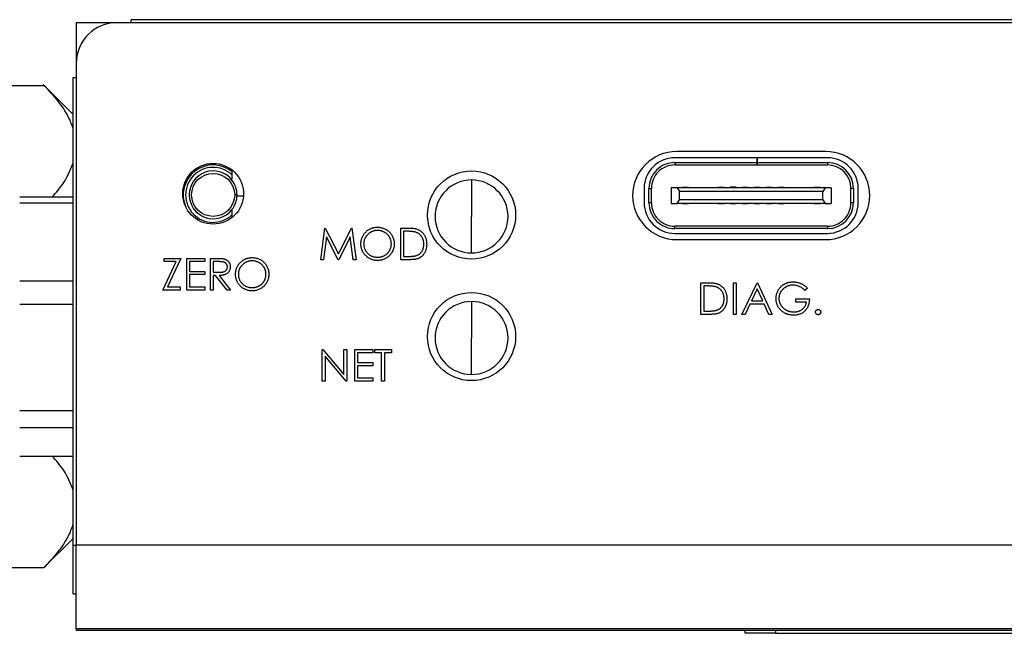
# Model space of a CAD drawing. Header units: millimetres. Extents: x 72 to 413, y 44 to 265.
# Tile 15 of 43: x 146 to 187, y 208 to 234. Entities that reach past the tile are written whole.
import ezdxf

# ---------------------------------------------------------------- set-up
doc = ezdxf.new("R2010")
doc.units = ezdxf.units.MM

msp = doc.modelspace()

# ---------------------------------------------------------------- linework, layer by layer
at = {"color": 7, "linetype": 'Continuous', "lineweight": 25}
for p, q in [((147.974, 233.469), (147.974, 231.78)), ((149.663, 233.469), (147.974, 233.469)), ((222.485, 233.469), (149.663, 233.469)), ((150.26, 233.469), (150.26, 233.596)), ((221.888, 233.596), (150.26, 233.596)), ((147.974, 231.78), (147.974, 211.625)), ((147.847, 231.183), (147.974, 231.183)), ((147.847, 211.625), (147.847, 231.183)), ((141.705, 230.851), (146.623, 230.851)), ((147.847, 229.627), (146.582, 230.892)), ((179.279, 228.084), (173.056, 228.084)), ((176.411, 227.823), (172.976, 227.823)), ((172.976, 227.623), (176.411, 227.623)), ((172.976, 227.623), (172.976, 227.523)), ((172.976, 227.523), (176.411, 227.523)), ((176.411, 227.623), (176.411, 227.823)), ((176.421, 227.823), (176.411, 227.823)), ((176.411, 227.523), (176.411, 227.623)), ((176.421, 227.523), (176.411, 227.523)), ((176.421, 227.823), (176.421, 227.623)), ((179.356, 227.823), (176.421, 227.823)), ((176.421, 227.623), (179.356, 227.623)), ((176.421, 227.623), (176.421, 227.523)), ((176.421, 227.523), (179.356, 227.523)), ((179.356, 227.623), (179.356, 227.523)), ((154.474, 227.317), (154.474, 227.255)), ((154.474, 227.112), (154.474, 226.931)), ((164.484, 226.894), (164.484, 225.37)), ((171.696, 226.543), (171.696, 225.943)), ((171.896, 225.943), (171.896, 226.543)), ((171.896, 226.543), (171.996, 226.543)), ((171.996, 225.943), (171.996, 226.543)), ((172.821, 226.568), (172.821, 225.918)), ((173.071, 226.568), (172.821, 226.568)), ((173.071, 226.568), (173.171, 226.418)), ((179.261, 226.568), (173.071, 226.568)), ((173.171, 226.068), (173.171, 226.418)), ((179.161, 226.418), (173.171, 226.418)), ((173.286, 226.568), (173.286, 226.593)), ((173.286, 226.593), (173.546, 226.593)), ((173.546, 226.568), (173.546, 226.593)), ((174.786, 226.593), (175.046, 226.593)), ((174.786, 226.568), (174.786, 226.593)), ((175.046, 226.568), (175.046, 226.593)), ((175.546, 226.593), (175.286, 226.593)), ((175.286, 226.593), (175.286, 226.568)), ((175.546, 226.568), (175.546, 226.593)), ((175.786, 226.568), (175.786, 226.593)), ((175.786, 226.593), (176.046, 226.593)), ((176.046, 226.568), (176.046, 226.593)), ((176.286, 226.568), (176.286, 226.593)), ((176.286, 226.593), (176.546, 226.593)), ((176.546, 226.568), (176.546, 226.593)), ((176.786, 226.568), (176.786, 226.593)), ((176.786, 226.593), (177.046, 226.593)), ((177.046, 226.568), (177.046, 226.593)), ((177.286, 226.568), (177.286, 226.593)), ((177.286, 226.593), (177.546, 226.593)), ((177.546, 226.568), (177.546, 226.593)), ((178.786, 226.593), (179.046, 226.593)), ((178.786, 226.568), (178.786, 226.593)), ((179.046, 226.568), (179.046, 226.593)), ((179.261, 226.568), (179.161, 226.418)), ((179.161, 226.068), (179.161, 226.418)), ((179.511, 226.568), (179.261, 226.568)), ((179.511, 226.568), (179.511, 225.918)), ((180.436, 226.543), (180.336, 226.543)), ((180.336, 225.943), (180.336, 226.543)), ((180.436, 226.543), (180.436, 225.943)), ((180.636, 225.943), (180.636, 226.543)), ((145.608, 226.192), (147.84, 226.192)), ((147.84, 225.925), (145.608, 225.925)), ((147.84, 225.925), (147.84, 226.192)), ((147.847, 225.84), (147.84, 225.925)), ((154.955, 226.222), (154.687, 226.222)), ((171.996, 225.943), (171.896, 225.943)), ((172.821, 225.918), (173.071, 225.918)), ((173.071, 225.918), (173.171, 226.068)), ((179.261, 225.918), (173.071, 225.918)), ((179.161, 226.068), (173.171, 226.068)), ((173.286, 225.918), (173.286, 225.893)), ((173.546, 225.893), (173.286, 225.893)), ((173.546, 225.918), (173.546, 225.893)), ((174.786, 225.918), (174.786, 225.893)), ((175.046, 225.893), (174.786, 225.893)), ((175.046, 225.918), (175.046, 225.893)), ((175.286, 225.918), (175.286, 225.893)), ((175.546, 225.893), (175.286, 225.893)), ((175.546, 225.918), (175.546, 225.893)), ((175.786, 225.918), (175.786, 225.893)), ((176.046, 225.893), (175.786, 225.893)), ((176.046, 225.918), (176.046, 225.893)), ((176.286, 225.918), (176.286, 225.893)), ((176.546, 225.893), (176.286, 225.893)), ((176.546, 225.918), (176.546, 225.893)), ((176.786, 225.918), (176.786, 225.893)), ((177.046, 225.893), (176.786, 225.893)), ((177.046, 225.918), (177.046, 225.893)), ((177.286, 225.918), (177.286, 225.893)), ((177.546, 225.893), (177.286, 225.893)), ((177.546, 225.918), (177.546, 225.893)), ((178.786, 225.918), (178.786, 225.893)), ((179.046, 225.893), (178.786, 225.893)), ((179.046, 225.918), (179.046, 225.893)), ((179.161, 226.068), (179.261, 225.918)), ((179.261, 225.918), (179.511, 225.918)), ((180.436, 225.943), (180.336, 225.943)), ((154.474, 225.617), (154.474, 225.432)), ((164.484, 223.846), (164.484, 225.37)), ((158.183, 223.563), (158.358, 224.886)), ((158.358, 224.886), (158.375, 224.886)), ((158.375, 224.886), (158.921, 223.801)), ((158.921, 223.801), (159.466, 224.886)), ((159.466, 224.886), (159.483, 224.886)), ((159.483, 224.886), (159.659, 223.563)), ((161.524, 224.886), (161.792, 224.886)), ((161.524, 223.563), (161.524, 224.886)), ((161.736, 224.75), (161.643, 224.75)), ((161.643, 224.75), (161.643, 223.699)), ((172.976, 224.863), (172.976, 224.963)), ((179.356, 224.963), (172.976, 224.963)), ((179.356, 224.863), (172.976, 224.863)), ((172.976, 224.663), (179.356, 224.663)), ((179.356, 224.963), (179.356, 224.863)), ((158.429, 224.517), (158.303, 223.563)), ((158.909, 223.563), (158.429, 224.517)), ((159.413, 224.514), (158.936, 223.563)), ((159.54, 223.563), (159.413, 224.514)), ((173.056, 224.401), (179.279, 224.401)), ((151.589, 222.293), (152.143, 223.48)), ((151.64, 223.616), (152.335, 223.616)), ((151.64, 223.48), (151.64, 223.616)), ((152.143, 223.48), (151.64, 223.48)), ((152.335, 223.616), (151.781, 222.429)), ((152.59, 223.616), (153.336, 223.616)), ((152.59, 222.293), (152.59, 223.616)), ((152.708, 223.48), (152.708, 223.073)), ((153.336, 223.48), (152.708, 223.48)), ((153.336, 223.616), (153.336, 223.48)), ((153.573, 223.616), (153.838, 223.616)), ((153.573, 222.293), (153.573, 223.616)), ((153.94, 223.48), (153.692, 223.48)), ((153.692, 223.48), (153.692, 223.039)), ((158.303, 223.563), (158.183, 223.563)), ((158.936, 223.563), (158.909, 223.563)), ((159.659, 223.563), (159.54, 223.563)), ((161.934, 223.563), (161.524, 223.563)), ((161.643, 223.699), (161.795, 223.699)), ((152.708, 223.073), (153.336, 223.073)), ((153.336, 223.073), (153.336, 222.938)), ((153.692, 223.039), (153.934, 223.037)), ((145.608, 222.684), (147.84, 222.684)), ((147.84, 222.684), (147.847, 222.769)), ((147.84, 221.688), (147.84, 222.684)), ((152.708, 222.938), (152.708, 222.429)), ((153.336, 222.938), (152.708, 222.938)), ((153.692, 222.904), (153.692, 222.293)), ((153.789, 222.904), (153.692, 222.904)), ((154.275, 222.293), (153.789, 222.904)), ((153.935, 222.904), (154.421, 222.293)), ((174.069, 222.6), (174.336, 222.6)), ((174.069, 221.277), (174.069, 222.6)), ((175.426, 222.6), (175.545, 222.6)), ((175.426, 221.277), (175.426, 222.6)), ((175.545, 222.6), (175.545, 221.277)), ((175.782, 221.277), (176.41, 222.6)), ((176.41, 222.6), (176.427, 222.6)), ((176.427, 222.6), (177.037, 221.277)), ((152.318, 222.293), (151.589, 222.293)), ((151.781, 222.429), (152.318, 222.429)), ((152.318, 222.429), (152.318, 222.293)), ((153.336, 222.293), (152.59, 222.293)), ((152.708, 222.429), (153.336, 222.429)), ((153.336, 222.429), (153.336, 222.293)), ((153.692, 222.293), (153.573, 222.293)), ((154.421, 222.293), (154.275, 222.293)), ((174.281, 222.464), (174.188, 222.464)), ((174.188, 222.464), (174.188, 221.413)), ((176.417, 222.342), (176.178, 221.837)), ((176.65, 221.837), (176.417, 222.342)), ((178.513, 222.374), (178.411, 222.278)), ((164.484, 221.814), (164.484, 220.29)), ((176.178, 221.837), (176.65, 221.837)), ((178.038, 221.922), (178.598, 221.922)), ((178.038, 221.786), (178.038, 221.922)), ((178.479, 221.786), (178.038, 221.786)), ((147.84, 221.688), (145.608, 221.688)), ((147.847, 221.573), (147.84, 221.688)), ((174.188, 221.413), (174.34, 221.413)), ((176.113, 221.701), (175.912, 221.277)), ((176.713, 221.701), (176.113, 221.701)), ((176.908, 221.277), (176.713, 221.701)), ((174.479, 221.277), (174.069, 221.277)), ((175.545, 221.277), (175.426, 221.277)), ((175.912, 221.277), (175.782, 221.277)), ((177.037, 221.277), (176.908, 221.277)), ((164.484, 218.766), (164.484, 220.29)), ((158.251, 219.806), (158.276, 219.806)), ((158.251, 218.483), (158.251, 219.806)), ((158.276, 219.806), (159.15, 218.765)), ((159.15, 219.806), (159.269, 219.806)), ((159.15, 218.765), (159.15, 219.806)), ((159.269, 219.806), (159.269, 218.483)), ((159.608, 219.806), (160.354, 219.806)), ((159.608, 218.483), (159.608, 219.806)), ((159.727, 219.67), (159.727, 219.263)), ((160.354, 219.67), (159.727, 219.67)), ((160.354, 219.806), (160.354, 219.67)), ((160.439, 219.806), (161.134, 219.806)), ((160.439, 219.67), (160.439, 219.806)), ((160.727, 219.67), (160.439, 219.67)), ((160.727, 218.483), (160.727, 219.67)), ((160.846, 219.67), (160.846, 218.483)), ((161.134, 219.67), (160.846, 219.67)), ((161.134, 219.806), (161.134, 219.67)), ((158.37, 219.522), (158.37, 218.483)), ((159.242, 218.483), (158.37, 219.522)), ((159.727, 219.263), (160.354, 219.263)), ((160.354, 219.263), (160.354, 219.128)), ((159.727, 219.128), (159.727, 218.619)), ((160.354, 219.128), (159.727, 219.128)), ((158.37, 218.483), (158.251, 218.483)), ((159.269, 218.483), (159.242, 218.483)), ((160.354, 218.483), (159.608, 218.483)), ((159.727, 218.619), (160.354, 218.619)), ((160.354, 218.619), (160.354, 218.483)), ((160.846, 218.483), (160.727, 218.483)), ((145.608, 217.262), (147.84, 217.262)), ((147.84, 217.262), (147.847, 217.377)), ((147.84, 216.533), (147.84, 217.262)), ((147.84, 216.533), (145.608, 216.533)), ((145.608, 215.346), (147.84, 215.346)), ((146.623, 210.687), (147.847, 211.911)), ((147.847, 211.625), (147.974, 211.625)), ((147.847, 209.593), (147.847, 211.625)), ((224.174, 211.625), (147.974, 211.625)), ((147.974, 208.133), (147.974, 211.625)), ((141.705, 210.687), (146.623, 210.687)), ((147.847, 209.593), (147.974, 209.593)), ((224.174, 208.133), (147.974, 208.133)), ((147.974, 208.133), (147.974, 208.069)), ((147.974, 208.069), (175.914, 208.069)), ((159.201, 208.129), (159.201, 208.133)), ((175.687, 208.129), (175.687, 208.133)), ((175.914, 207.942), (175.914, 208.069)), ((175.914, 208.069), (177.184, 208.069)), ((177.184, 207.942), (175.914, 207.942)), ((177.184, 208.069), (177.184, 207.942)), ((177.184, 208.069), (193.694, 208.069)), ((177.184, 207.942), (193.694, 207.942))]:
    msp.add_line(p, q, dxfattribs=at)
for centre, radius in [((153.689, 226.319), 1.27), ((153.689, 226.272), 0.9), ((164.484, 225.43), 1.842), ((164.484, 220.35), 1.842)]:
    msp.add_circle(centre, radius, dxfattribs=at)
for centre, radius, start, end in [((149.663, 231.78), 1.689, 90, 180), ((173.056, 226.243), 1.842, 90, 270), ((179.279, 226.243), 1.842, 270, 90), ((153.689, 226.272), 1.25, 51.0949, 204.1698), ((172.976, 226.543), 1.28, 90, 180), ((172.976, 226.543), 1.08, 90, 180.0059), ((172.976, 226.543), 0.98, 90, 180.0033), ((179.356, 226.543), 1.28, 0, 90), ((179.356, 226.543), 1.08, 360, 90), ((179.356, 226.543), 0.98, 0, 90), ((153.689, 226.272), 1.15, 46.9494, 313.0506), ((153.689, 226.272), 1, 38.2756, 321.7244), ((153.689, 226.272), 0.999, 360, 38.2273), ((164.484, 225.37), 1.524, 90, 180), ((164.484, 225.37), 1.524, 0, 90), ((153.689, 226.272), 0.999, 321.7727, 360), ((172.976, 225.943), 1.28, 180, 270.0001), ((172.976, 225.943), 1.08, 180, 270.0001), ((172.976, 225.943), 0.98, 180, 270.0002), ((179.356, 225.943), 1.28, 270.0001, 0), ((179.356, 225.943), 1.08, 270, 0), ((179.356, 225.943), 0.98, 269.9999, 0), ((164.484, 225.37), 1.524, 180, 270), ((164.484, 225.37), 1.524, 270, 0), ((164.484, 220.29), 1.524, 90, 180), ((164.484, 220.29), 1.524, 0, 90), ((164.484, 220.29), 1.524, 180, 270), ((164.484, 220.29), 1.524, 270, 0)]:
    msp.add_arc(centre, radius, start, end, dxfattribs=at)
for points, knots in [([(147.847, 229.031), (147.784, 229.203), (147.64, 229.597), (147.225, 230.208), (146.829, 230.632), (146.623, 230.851)], [0, 0, 0, 0, 0.272599, 0.622925, 1, 1, 1, 1]), ([(146.963, 226.192), (147.049, 226.285), (147.323, 226.584), (147.638, 227.064), (147.783, 227.458), (147.847, 227.63)], [0, 0, 0, 0, 0.204717, 0.651974, 1, 1, 1, 1]), ([(154.474, 227.245), (154.474, 227.245), (154.474, 227.244), (154.474, 227.241), (154.474, 227.238), (154.474, 227.233), (154.474, 227.227), (154.474, 227.221), (154.474, 227.213), (154.474, 227.204), (154.474, 227.192), (154.474, 227.178), (154.474, 227.164), (154.474, 227.147), (154.474, 227.13), (154.474, 227.112)], [0.0007252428, 0.0007252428, 0.0007252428, 0.0007252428, 0.0007481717, 0.0007481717, 0.0007481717, 0.0007796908, 0.0007796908, 0.0007796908, 0.0008109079, 0.0008109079, 0.0008109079, 0.0008562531, 0.0008562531, 0.0008562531, 0.0009082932, 0.0009082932, 0.0009082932, 0.0009082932]), ([(154.474, 226.891), (154.474, 226.891), (154.474, 226.891), (154.474, 226.891), (154.474, 226.891), (154.474, 226.89)], [0, 0, 0, 0, 0.5, 0.5, 1, 1, 1, 1]), ([(154.688, 226.272), (154.685, 226.272), (154.674, 226.272), (154.637, 226.272), (154.613, 226.272), (154.589, 226.272)], [0, 0, 0, 0, 0.5, 0.5, 1, 1, 1, 1]), ([(154.474, 225.654), (154.474, 225.653), (154.474, 225.653), (154.474, 225.653), (154.474, 225.653), (154.474, 225.653)], [0, 0, 0, 0, 0.5, 0.5, 1, 1, 1, 1]), ([(154.474, 225.432), (154.474, 225.413), (154.474, 225.384), (154.474, 225.358), (154.474, 225.348)], [0, 0, 0, 0, 0.61309, 1, 1, 1, 1]), ([(159.862, 224.219), (159.863, 224.234), (159.863, 224.266), (159.868, 224.312), (159.875, 224.358), (159.885, 224.403), (159.898, 224.447), (159.914, 224.49), (159.932, 224.532), (159.954, 224.573), (159.978, 224.612), (160.004, 224.65), (160.032, 224.685), (160.063, 224.718), (160.095, 224.749), (160.13, 224.778), (160.166, 224.804), (160.205, 224.828), (160.245, 224.85), (160.286, 224.868), (160.328, 224.884), (160.371, 224.897), (160.414, 224.908), (160.458, 224.914), (160.504, 224.919), (160.534, 224.92), (160.549, 224.92)], [0, 0, 0, 0, 0.043209, 0.085873, 0.12812, 0.170152, 0.211918, 0.253753, 0.296006, 0.338443, 0.381015, 0.42282, 0.464089, 0.505126, 0.545975, 0.586985, 0.628339, 0.670084, 0.711992, 0.753039, 0.794049, 0.834886, 0.875498, 0.916547, 0.958004, 1, 1, 1, 1]), ([(160.555, 224.784), (160.543, 224.784), (160.518, 224.784), (160.48, 224.78), (160.444, 224.774), (160.408, 224.766), (160.372, 224.755), (160.337, 224.742), (160.302, 224.726), (160.268, 224.709), (160.235, 224.689), (160.204, 224.668), (160.175, 224.645), (160.148, 224.62), (160.122, 224.594), (160.098, 224.566), (160.077, 224.536), (160.057, 224.505), (160.039, 224.473), (160.023, 224.439), (160.01, 224.405), (160, 224.369), (159.991, 224.333), (159.986, 224.296), (159.982, 224.258), (159.981, 224.232), (159.981, 224.219)], [0, 0, 0, 0, 0.042023, 0.083645, 0.124984, 0.166247, 0.207702, 0.249631, 0.291742, 0.334743, 0.37746, 0.419556, 0.461044, 0.502096, 0.542891, 0.583801, 0.624864, 0.666225, 0.707399, 0.748557, 0.789655, 0.83074, 0.87207, 0.913993, 0.956498, 1, 1, 1, 1]), ([(160.549, 224.92), (160.574, 224.919), (160.622, 224.918), (160.693, 224.909), (160.76, 224.893), (160.825, 224.871), (160.886, 224.842), (160.945, 224.808), (161, 224.767), (161.052, 224.72), (161.099, 224.669), (161.14, 224.614), (161.175, 224.556), (161.204, 224.496), (161.226, 224.432), (161.241, 224.366), (161.251, 224.296), (161.253, 224.249), (161.253, 224.225)], [0, 0, 0, 0, 0.06657, 0.130749, 0.193413, 0.254989, 0.316114, 0.377262, 0.439401, 0.502971, 0.566525, 0.628231, 0.689091, 0.749345, 0.81017, 0.87161, 0.934869, 1, 1, 1, 1]), ([(161.134, 224.225), (161.134, 224.238), (161.134, 224.264), (161.13, 224.301), (161.124, 224.338), (161.116, 224.374), (161.105, 224.409), (161.092, 224.442), (161.077, 224.475), (161.059, 224.507), (161.039, 224.538), (161.018, 224.567), (160.994, 224.595), (160.968, 224.621), (160.941, 224.645), (160.911, 224.668), (160.879, 224.689), (160.846, 224.709), (160.812, 224.727), (160.777, 224.742), (160.741, 224.755), (160.705, 224.766), (160.668, 224.774), (160.631, 224.78), (160.593, 224.784), (160.568, 224.784), (160.555, 224.784)], [0, 0, 0, 0, 0.042915, 0.08513, 0.126473, 0.167453, 0.207976, 0.248249, 0.28875, 0.32967, 0.370537, 0.411129, 0.451819, 0.492406, 0.533486, 0.575263, 0.617441, 0.660672, 0.70394, 0.746868, 0.789079, 0.831104, 0.873238, 0.915166, 0.957381, 1, 1, 1, 1]), ([(162.143, 224.713), (162.132, 224.716), (162.108, 224.723), (162.07, 224.73), (162.026, 224.736), (161.978, 224.742), (161.925, 224.745), (161.866, 224.748), (161.803, 224.75), (161.759, 224.75), (161.736, 224.75)], [0, 0, 0, 0, 0.084319, 0.179285, 0.286583, 0.405111, 0.535593, 0.67819, 0.832976, 1, 1, 1, 1]), ([(161.792, 224.886), (161.815, 224.886), (161.86, 224.886), (161.925, 224.883), (161.985, 224.88), (162.04, 224.875), (162.09, 224.868), (162.135, 224.86), (162.175, 224.85), (162.2, 224.842), (162.211, 224.838)], [0, 0, 0, 0, 0.164289, 0.317406, 0.458844, 0.589367, 0.707831, 0.81577, 0.91288, 1, 1, 1, 1]), ([(162.491, 224.208), (162.491, 224.224), (162.491, 224.254), (162.486, 224.299), (162.479, 224.341), (162.469, 224.383), (162.456, 224.422), (162.44, 224.46), (162.421, 224.496), (162.399, 224.53), (162.375, 224.562), (162.349, 224.592), (162.32, 224.619), (162.289, 224.643), (162.256, 224.665), (162.22, 224.684), (162.183, 224.7), (162.156, 224.709), (162.143, 224.713)], [0, 0, 0, 0, 0.0701512, 0.1378126, 0.2032262, 0.2671741, 0.330024, 0.3917943, 0.4530844, 0.5143339, 0.575, 0.6348655, 0.6941163, 0.7534416, 0.8131258, 0.8740797, 0.936007, 1, 1, 1, 1]), ([(162.211, 224.838), (162.227, 224.832), (162.257, 224.821), (162.3, 224.799), (162.341, 224.775), (162.379, 224.747), (162.414, 224.716), (162.447, 224.682), (162.477, 224.645), (162.505, 224.605), (162.53, 224.562), (162.551, 224.517), (162.569, 224.471), (162.584, 224.422), (162.596, 224.371), (162.604, 224.318), (162.609, 224.264), (162.61, 224.227), (162.61, 224.208)], [0, 0, 0, 0, 0.061545, 0.121694, 0.181155, 0.239875, 0.298702, 0.357647, 0.417605, 0.478494, 0.540407, 0.602345, 0.665004, 0.728559, 0.793651, 0.860534, 0.929236, 1, 1, 1, 1]), ([(160.56, 223.529), (160.536, 223.53), (160.489, 223.531), (160.419, 223.541), (160.353, 223.556), (160.289, 223.578), (160.228, 223.607), (160.17, 223.642), (160.115, 223.683), (160.064, 223.73), (160.016, 223.781), (159.975, 223.836), (159.94, 223.893), (159.912, 223.953), (159.889, 224.016), (159.874, 224.081), (159.864, 224.149), (159.863, 224.195), (159.862, 224.219)], [0, 0, 0, 0, 0.065819, 0.129747, 0.192072, 0.253459, 0.31457, 0.37628, 0.439026, 0.503267, 0.567493, 0.629705, 0.691, 0.751452, 0.812004, 0.87315, 0.935635, 1, 1, 1, 1]), ([(159.981, 224.219), (159.982, 224.2), (159.982, 224.163), (159.991, 224.107), (160.004, 224.055), (160.022, 224.004), (160.046, 223.955), (160.075, 223.909), (160.11, 223.866), (160.149, 223.825), (160.192, 223.787), (160.237, 223.755), (160.285, 223.727), (160.335, 223.704), (160.387, 223.686), (160.441, 223.674), (160.497, 223.666), (160.536, 223.665), (160.555, 223.665)], [0, 0, 0, 0, 0.064504, 0.1268993, 0.1877465, 0.2481497, 0.3085861, 0.369583, 0.431827, 0.4961797, 0.5606679, 0.6235045, 0.6852604, 0.7465368, 0.8083274, 0.8704862, 0.9343169, 1, 1, 1, 1]), ([(160.555, 223.665), (160.568, 223.665), (160.594, 223.665), (160.633, 223.669), (160.671, 223.675), (160.708, 223.683), (160.744, 223.693), (160.78, 223.706), (160.815, 223.721), (160.849, 223.738), (160.881, 223.757), (160.912, 223.778), (160.941, 223.801), (160.969, 223.826), (160.994, 223.852), (161.018, 223.879), (161.039, 223.909), (161.059, 223.94), (161.077, 223.973), (161.092, 224.006), (161.105, 224.041), (161.116, 224.076), (161.124, 224.112), (161.13, 224.149), (161.134, 224.187), (161.134, 224.212), (161.134, 224.225)], [0, 0, 0, 0, 0.043633, 0.086538, 0.129177, 0.171436, 0.213416, 0.255266, 0.297369, 0.339941, 0.382347, 0.423953, 0.464871, 0.505572, 0.546003, 0.586568, 0.627065, 0.668271, 0.709549, 0.750428, 0.791096, 0.832027, 0.873136, 0.914611, 0.956956, 1, 1, 1, 1]), ([(161.253, 224.225), (161.253, 224.201), (161.251, 224.154), (161.241, 224.086), (161.226, 224.019), (161.204, 223.956), (161.175, 223.895), (161.14, 223.837), (161.099, 223.782), (161.052, 223.731), (161.001, 223.684), (160.946, 223.643), (160.889, 223.607), (160.828, 223.579), (160.765, 223.556), (160.699, 223.541), (160.63, 223.531), (160.584, 223.53), (160.56, 223.529)], [0, 0, 0, 0, 0.065227, 0.128569, 0.19032, 0.251378, 0.312388, 0.373789, 0.436431, 0.500567, 0.564687, 0.627136, 0.688455, 0.749246, 0.810155, 0.871671, 0.934773, 1, 1, 1, 1]), ([(162.61, 224.208), (162.61, 224.192), (162.609, 224.159), (162.605, 224.112), (162.599, 224.066), (162.589, 224.021), (162.578, 223.978), (162.563, 223.937), (162.546, 223.896), (162.527, 223.858), (162.505, 223.822), (162.482, 223.787), (162.457, 223.756), (162.431, 223.727), (162.403, 223.7), (162.373, 223.676), (162.342, 223.654), (162.309, 223.634), (162.273, 223.617), (162.235, 223.603), (162.193, 223.591), (162.148, 223.58), (162.099, 223.573), (162.047, 223.567), (161.992, 223.564), (161.954, 223.563), (161.934, 223.563)], [0, 0, 0, 0, 0.046081, 0.090807, 0.134295, 0.177024, 0.218823, 0.260244, 0.30108, 0.341614, 0.381583, 0.42012, 0.458075, 0.494738, 0.531195, 0.566934, 0.602713, 0.638327, 0.674853, 0.713467, 0.754442, 0.797815, 0.843989, 0.893072, 0.944963, 1, 1, 1, 1]), ([(162.173, 223.732), (162.185, 223.737), (162.209, 223.745), (162.244, 223.76), (162.276, 223.779), (162.306, 223.799), (162.334, 223.822), (162.36, 223.847), (162.384, 223.874), (162.407, 223.904), (162.427, 223.936), (162.444, 223.97), (162.459, 224.005), (162.471, 224.043), (162.48, 224.082), (162.486, 224.122), (162.49, 224.165), (162.491, 224.193), (162.491, 224.208)], [0, 0, 0, 0, 0.062415, 0.123338, 0.183125, 0.241783, 0.300579, 0.35968, 0.418882, 0.479531, 0.540851, 0.602303, 0.664463, 0.727806, 0.792895, 0.859672, 0.928464, 1, 1, 1, 1]), ([(153.838, 223.616), (153.856, 223.616), (153.89, 223.616), (153.938, 223.615), (153.983, 223.613), (154.022, 223.612), (154.057, 223.609), (154.088, 223.606), (154.115, 223.603), (154.131, 223.599), (154.138, 223.598)], [0, 0, 0, 0, 0.176258, 0.338434, 0.484822, 0.617158, 0.734698, 0.837385, 0.926372, 1, 1, 1, 1]), ([(154.286, 223.262), (154.285, 223.273), (154.284, 223.294), (154.277, 223.325), (154.265, 223.354), (154.248, 223.381), (154.228, 223.406), (154.204, 223.427), (154.177, 223.445), (154.152, 223.456), (154.129, 223.463), (154.11, 223.468), (154.088, 223.472), (154.063, 223.475), (154.036, 223.477), (154.006, 223.479), (153.974, 223.48), (153.952, 223.48), (153.94, 223.48)], [0, 0, 0, 0, 0.068814, 0.136365, 0.204019, 0.273064, 0.342913, 0.410965, 0.479169, 0.549308, 0.587652, 0.630647, 0.678879, 0.731934, 0.791111, 0.855283, 0.925086, 1, 1, 1, 1]), ([(154.138, 223.598), (154.148, 223.596), (154.167, 223.591), (154.194, 223.581), (154.221, 223.569), (154.245, 223.556), (154.269, 223.54), (154.291, 223.522), (154.312, 223.503), (154.331, 223.482), (154.348, 223.459), (154.363, 223.434), (154.376, 223.409), (154.386, 223.382), (154.395, 223.354), (154.401, 223.324), (154.404, 223.294), (154.404, 223.273), (154.405, 223.262)], [0, 0, 0, 0, 0.064217, 0.127064, 0.188745, 0.249132, 0.309453, 0.369827, 0.43065, 0.492352, 0.554072, 0.61569, 0.676798, 0.738439, 0.801317, 0.865185, 0.931641, 1, 1, 1, 1]), ([(154.625, 222.949), (154.625, 222.964), (154.626, 222.996), (154.63, 223.042), (154.637, 223.088), (154.648, 223.133), (154.661, 223.177), (154.676, 223.22), (154.695, 223.262), (154.717, 223.303), (154.74, 223.342), (154.767, 223.38), (154.795, 223.415), (154.826, 223.448), (154.858, 223.479), (154.892, 223.508), (154.929, 223.534), (154.968, 223.558), (155.008, 223.58), (155.049, 223.598), (155.091, 223.614), (155.133, 223.627), (155.177, 223.638), (155.221, 223.644), (155.266, 223.649), (155.297, 223.65), (155.312, 223.65)], [0, 0, 0, 0, 0.043209, 0.085873, 0.12812, 0.170152, 0.211918, 0.253753, 0.296006, 0.338443, 0.381015, 0.42282, 0.464089, 0.505126, 0.545975, 0.586985, 0.628339, 0.670084, 0.711992, 0.753039, 0.794049, 0.834886, 0.875498, 0.916547, 0.958004, 1, 1, 1, 1]), ([(155.318, 223.514), (155.305, 223.514), (155.28, 223.514), (155.243, 223.51), (155.206, 223.504), (155.17, 223.496), (155.135, 223.485), (155.099, 223.472), (155.065, 223.456), (155.031, 223.439), (154.998, 223.419), (154.967, 223.398), (154.938, 223.375), (154.91, 223.35), (154.885, 223.324), (154.861, 223.296), (154.839, 223.266), (154.819, 223.235), (154.802, 223.203), (154.786, 223.169), (154.773, 223.135), (154.762, 223.099), (154.754, 223.063), (154.748, 223.026), (154.744, 222.988), (154.744, 222.962), (154.744, 222.949)], [0, 0, 0, 0, 0.0420233, 0.0836449, 0.1249838, 0.1662475, 0.2077016, 0.2496311, 0.2917418, 0.3347429, 0.3774602, 0.4195563, 0.4610442, 0.5020963, 0.5428907, 0.5838008, 0.6248636, 0.6662247, 0.7073992, 0.7485567, 0.7896546, 0.8307397, 0.8720701, 0.9139934, 0.9564981, 1, 1, 1, 1]), ([(155.312, 223.65), (155.336, 223.649), (155.385, 223.648), (155.455, 223.639), (155.523, 223.623), (155.588, 223.601), (155.649, 223.572), (155.707, 223.538), (155.763, 223.497), (155.814, 223.45), (155.861, 223.399), (155.903, 223.344), (155.938, 223.286), (155.966, 223.226), (155.989, 223.162), (156.004, 223.096), (156.014, 223.026), (156.015, 222.979), (156.016, 222.955)], [0, 0, 0, 0, 0.06657, 0.130749, 0.193413, 0.254989, 0.316114, 0.377262, 0.439401, 0.502971, 0.566525, 0.628231, 0.689091, 0.749345, 0.81017, 0.87161, 0.934869, 1, 1, 1, 1]), ([(155.897, 222.955), (155.897, 222.968), (155.897, 222.994), (155.893, 223.031), (155.887, 223.068), (155.879, 223.104), (155.868, 223.139), (155.855, 223.172), (155.84, 223.205), (155.822, 223.237), (155.802, 223.268), (155.78, 223.297), (155.756, 223.325), (155.731, 223.351), (155.703, 223.375), (155.673, 223.398), (155.642, 223.419), (155.609, 223.439), (155.575, 223.457), (155.539, 223.472), (155.504, 223.485), (155.468, 223.496), (155.431, 223.504), (155.394, 223.51), (155.356, 223.514), (155.33, 223.514), (155.318, 223.514)], [0, 0, 0, 0, 0.0429151, 0.08513, 0.1264733, 0.167453, 0.2079763, 0.2482494, 0.28875, 0.3296699, 0.3705373, 0.4111286, 0.4518189, 0.4924059, 0.5334859, 0.5752631, 0.6174406, 0.6606717, 0.7039402, 0.7468675, 0.7890793, 0.831104, 0.873238, 0.9151658, 0.9573807, 1, 1, 1, 1]), ([(161.795, 223.699), (161.817, 223.699), (161.859, 223.699), (161.919, 223.701), (161.974, 223.703), (162.024, 223.707), (162.069, 223.712), (162.109, 223.717), (162.143, 223.724), (162.164, 223.73), (162.173, 223.732)], [0, 0, 0, 0, 0.171901, 0.330628, 0.475549, 0.606746, 0.725024, 0.829742, 0.921323, 1, 1, 1, 1]), ([(153.934, 223.037), (153.946, 223.037), (153.968, 223.037), (153.999, 223.039), (154.029, 223.041), (154.056, 223.043), (154.081, 223.047), (154.104, 223.051), (154.124, 223.056), (154.148, 223.064), (154.174, 223.076), (154.203, 223.093), (154.228, 223.115), (154.249, 223.141), (154.265, 223.169), (154.277, 223.199), (154.284, 223.23), (154.285, 223.252), (154.286, 223.262)], [0, 0, 0, 0, 0.071668, 0.138913, 0.201185, 0.259124, 0.312255, 0.360682, 0.405086, 0.445102, 0.518778, 0.589462, 0.658462, 0.727283, 0.796322, 0.863175, 0.930949, 1, 1, 1, 1]), ([(154.405, 223.262), (154.404, 223.245), (154.403, 223.21), (154.393, 223.16), (154.376, 223.114), (154.353, 223.071), (154.324, 223.032), (154.29, 222.998), (154.249, 222.969), (154.211, 222.949), (154.177, 222.936), (154.15, 222.927), (154.12, 222.921), (154.087, 222.914), (154.053, 222.91), (154.016, 222.906), (153.976, 222.904), (153.949, 222.904), (153.935, 222.904)], [0, 0, 0, 0, 0.0787802, 0.1537206, 0.2267135, 0.2991912, 0.37119, 0.4430064, 0.5166892, 0.5932172, 0.6338729, 0.6769891, 0.7228995, 0.7719586, 0.8242113, 0.8793787, 0.9379481, 1, 1, 1, 1]), ([(155.323, 222.259), (155.299, 222.26), (155.251, 222.261), (155.182, 222.271), (155.115, 222.286), (155.052, 222.308), (154.991, 222.337), (154.933, 222.372), (154.878, 222.413), (154.826, 222.46), (154.779, 222.511), (154.738, 222.566), (154.703, 222.623), (154.675, 222.683), (154.652, 222.746), (154.637, 222.811), (154.627, 222.879), (154.626, 222.925), (154.625, 222.949)], [0, 0, 0, 0, 0.065819, 0.129747, 0.192072, 0.253459, 0.31457, 0.37628, 0.439026, 0.503267, 0.567493, 0.629705, 0.691, 0.751452, 0.812004, 0.87315, 0.935635, 1, 1, 1, 1]), ([(154.744, 222.949), (154.744, 222.93), (154.745, 222.893), (154.753, 222.837), (154.766, 222.785), (154.785, 222.734), (154.809, 222.685), (154.838, 222.639), (154.872, 222.596), (154.911, 222.555), (154.954, 222.517), (155, 222.485), (155.047, 222.457), (155.097, 222.434), (155.149, 222.416), (155.204, 222.404), (155.26, 222.396), (155.298, 222.395), (155.318, 222.395)], [0, 0, 0, 0, 0.064504, 0.126899, 0.187747, 0.24815, 0.308586, 0.369583, 0.431827, 0.49618, 0.560668, 0.623504, 0.68526, 0.746537, 0.808327, 0.870486, 0.934317, 1, 1, 1, 1]), ([(155.318, 222.395), (155.331, 222.395), (155.357, 222.395), (155.395, 222.399), (155.433, 222.405), (155.47, 222.413), (155.507, 222.423), (155.542, 222.436), (155.577, 222.451), (155.611, 222.468), (155.644, 222.487), (155.675, 222.508), (155.704, 222.531), (155.731, 222.556), (155.757, 222.582), (155.781, 222.609), (155.802, 222.639), (155.822, 222.67), (155.84, 222.703), (155.855, 222.736), (155.868, 222.771), (155.879, 222.806), (155.887, 222.842), (155.893, 222.879), (155.897, 222.917), (155.897, 222.942), (155.897, 222.955)], [0, 0, 0, 0, 0.043633, 0.086538, 0.129177, 0.171436, 0.213416, 0.255266, 0.297369, 0.339941, 0.382347, 0.423953, 0.464871, 0.505572, 0.546003, 0.586568, 0.627065, 0.668271, 0.709549, 0.750428, 0.791096, 0.832027, 0.873136, 0.914611, 0.956956, 1, 1, 1, 1]), ([(156.016, 222.955), (156.015, 222.931), (156.014, 222.884), (156.004, 222.816), (155.989, 222.749), (155.966, 222.686), (155.938, 222.625), (155.903, 222.567), (155.862, 222.512), (155.815, 222.461), (155.764, 222.414), (155.709, 222.373), (155.651, 222.337), (155.591, 222.309), (155.528, 222.286), (155.462, 222.271), (155.393, 222.261), (155.346, 222.26), (155.323, 222.259)], [0, 0, 0, 0, 0.065227, 0.128569, 0.19032, 0.251378, 0.312388, 0.373789, 0.436431, 0.500567, 0.564687, 0.627136, 0.688455, 0.749246, 0.810155, 0.871671, 0.934773, 1, 1, 1, 1]), ([(174.336, 222.6), (174.36, 222.6), (174.405, 222.6), (174.469, 222.597), (174.529, 222.594), (174.584, 222.589), (174.635, 222.582), (174.68, 222.574), (174.72, 222.564), (174.745, 222.556), (174.756, 222.552)], [0, 0, 0, 0, 0.164289, 0.317406, 0.458844, 0.589367, 0.707831, 0.81577, 0.91288, 1, 1, 1, 1]), ([(174.756, 222.552), (174.772, 222.546), (174.802, 222.535), (174.845, 222.513), (174.885, 222.489), (174.924, 222.461), (174.959, 222.43), (174.992, 222.396), (175.022, 222.359), (175.05, 222.319), (175.075, 222.276), (175.096, 222.231), (175.114, 222.185), (175.129, 222.136), (175.141, 222.085), (175.149, 222.032), (175.154, 221.978), (175.155, 221.941), (175.155, 221.922)], [0, 0, 0, 0, 0.061545, 0.121694, 0.181155, 0.239875, 0.298702, 0.357647, 0.417605, 0.478494, 0.540407, 0.602345, 0.665004, 0.728559, 0.793651, 0.860534, 0.929236, 1, 1, 1, 1]), ([(177.207, 221.939), (177.207, 221.955), (177.208, 221.986), (177.212, 222.031), (177.219, 222.077), (177.23, 222.121), (177.243, 222.164), (177.259, 222.207), (177.277, 222.249), (177.299, 222.289), (177.323, 222.329), (177.35, 222.366), (177.378, 222.401), (177.409, 222.434), (177.442, 222.464), (177.477, 222.493), (177.514, 222.519), (177.554, 222.543), (177.594, 222.564), (177.637, 222.583), (177.681, 222.599), (177.726, 222.612), (177.772, 222.621), (177.82, 222.629), (177.869, 222.633), (177.902, 222.634), (177.919, 222.634)], [0, 0, 0, 0, 0.042039, 0.083544, 0.124643, 0.165303, 0.206171, 0.246971, 0.288329, 0.329987, 0.371797, 0.412738, 0.453459, 0.494001, 0.534381, 0.574952, 0.615892, 0.65725, 0.699007, 0.740486, 0.782325, 0.824567, 0.867041, 0.9105, 0.954619, 1, 1, 1, 1]), ([(177.919, 222.634), (177.932, 222.634), (177.959, 222.633), (178, 222.63), (178.04, 222.626), (178.079, 222.619), (178.117, 222.61), (178.155, 222.6), (178.193, 222.587), (178.229, 222.572), (178.266, 222.556), (178.302, 222.537), (178.338, 222.516), (178.373, 222.492), (178.409, 222.466), (178.444, 222.437), (178.479, 222.407), (178.502, 222.385), (178.513, 222.374)], [0, 0, 0, 0, 0.061617, 0.122179, 0.182216, 0.241864, 0.30096, 0.359969, 0.419033, 0.478069, 0.537993, 0.59896, 0.661321, 0.725248, 0.79122, 0.858746, 0.928318, 1, 1, 1, 1]), ([(174.688, 222.427), (174.677, 222.43), (174.653, 222.437), (174.614, 222.444), (174.571, 222.45), (174.523, 222.456), (174.469, 222.459), (174.411, 222.462), (174.348, 222.464), (174.304, 222.464), (174.281, 222.464)], [0, 0, 0, 0, 0.084319, 0.179285, 0.286583, 0.405111, 0.535593, 0.67819, 0.832976, 1, 1, 1, 1]), ([(175.036, 221.922), (175.036, 221.938), (175.036, 221.968), (175.031, 222.013), (175.024, 222.055), (175.014, 222.097), (175.001, 222.136), (174.985, 222.174), (174.966, 222.21), (174.944, 222.244), (174.92, 222.276), (174.894, 222.306), (174.865, 222.333), (174.834, 222.357), (174.801, 222.379), (174.765, 222.398), (174.727, 222.414), (174.701, 222.423), (174.688, 222.427)], [0, 0, 0, 0, 0.070151, 0.137813, 0.203226, 0.267174, 0.330024, 0.391794, 0.453084, 0.514334, 0.575, 0.634865, 0.694116, 0.753442, 0.813126, 0.87408, 0.936007, 1, 1, 1, 1]), ([(177.915, 222.498), (177.902, 222.498), (177.876, 222.498), (177.838, 222.494), (177.801, 222.488), (177.763, 222.48), (177.727, 222.469), (177.69, 222.456), (177.655, 222.441), (177.62, 222.423), (177.586, 222.404), (177.554, 222.382), (177.523, 222.359), (177.495, 222.334), (177.469, 222.307), (177.445, 222.279), (177.422, 222.249), (177.402, 222.218), (177.384, 222.185), (177.369, 222.152), (177.355, 222.119), (177.345, 222.085), (177.336, 222.05), (177.33, 222.016), (177.327, 221.98), (177.326, 221.956), (177.326, 221.944)], [0, 0, 0, 0, 0.042841, 0.085571, 0.127719, 0.170068, 0.212787, 0.255482, 0.298877, 0.342861, 0.386528, 0.429532, 0.471886, 0.513729, 0.555082, 0.596535, 0.63812, 0.679822, 0.721331, 0.761888, 0.802199, 0.841806, 0.88106, 0.920633, 0.960101, 1, 1, 1, 1]), ([(178.411, 222.278), (178.393, 222.295), (178.356, 222.329), (178.297, 222.374), (178.235, 222.412), (178.171, 222.443), (178.106, 222.467), (178.042, 222.485), (177.978, 222.496), (177.936, 222.498), (177.915, 222.498)], [0, 0, 0, 0, 0.136144, 0.269043, 0.398517, 0.5271, 0.652283, 0.77168, 0.887495, 1, 1, 1, 1]), ([(175.155, 221.922), (175.155, 221.906), (175.154, 221.873), (175.15, 221.826), (175.144, 221.78), (175.134, 221.735), (175.123, 221.692), (175.108, 221.651), (175.091, 221.61), (175.072, 221.572), (175.05, 221.536), (175.027, 221.501), (175.002, 221.47), (174.976, 221.441), (174.948, 221.414), (174.918, 221.39), (174.887, 221.368), (174.854, 221.348), (174.818, 221.331), (174.78, 221.317), (174.738, 221.305), (174.693, 221.294), (174.644, 221.287), (174.592, 221.281), (174.537, 221.278), (174.499, 221.277), (174.479, 221.277)], [0, 0, 0, 0, 0.046081, 0.090807, 0.134295, 0.177024, 0.218823, 0.260244, 0.30108, 0.341614, 0.381583, 0.42012, 0.458075, 0.494738, 0.531195, 0.566934, 0.602713, 0.638327, 0.674853, 0.713467, 0.754442, 0.797815, 0.843989, 0.893072, 0.944963, 1, 1, 1, 1]), ([(174.718, 221.446), (174.73, 221.451), (174.754, 221.459), (174.788, 221.474), (174.82, 221.493), (174.851, 221.513), (174.879, 221.536), (174.905, 221.561), (174.929, 221.588), (174.952, 221.618), (174.971, 221.65), (174.989, 221.684), (175.004, 221.719), (175.015, 221.757), (175.025, 221.796), (175.031, 221.836), (175.035, 221.879), (175.036, 221.907), (175.036, 221.922)], [0, 0, 0, 0, 0.062415, 0.123338, 0.183125, 0.241783, 0.300579, 0.35968, 0.418882, 0.479531, 0.540851, 0.602303, 0.664463, 0.727806, 0.792895, 0.859672, 0.928464, 1, 1, 1, 1]), ([(177.369, 221.493), (177.356, 221.509), (177.331, 221.541), (177.298, 221.593), (177.27, 221.646), (177.247, 221.701), (177.229, 221.758), (177.216, 221.817), (177.209, 221.877), (177.208, 221.918), (177.207, 221.939)], [0, 0, 0, 0, 0.127896, 0.253668, 0.376738, 0.499344, 0.621999, 0.745699, 0.871345, 1, 1, 1, 1]), ([(177.326, 221.944), (177.326, 221.932), (177.327, 221.908), (177.33, 221.871), (177.337, 221.836), (177.346, 221.8), (177.357, 221.765), (177.372, 221.731), (177.388, 221.697), (177.408, 221.664), (177.429, 221.631), (177.453, 221.601), (177.478, 221.572), (177.506, 221.545), (177.535, 221.519), (177.566, 221.496), (177.6, 221.474), (177.635, 221.455), (177.671, 221.437), (177.709, 221.421), (177.748, 221.408), (177.787, 221.398), (177.827, 221.389), (177.868, 221.383), (177.91, 221.379), (177.939, 221.379), (177.953, 221.379)], [0, 0, 0, 0, 0.038994, 0.077882, 0.116652, 0.155416, 0.194618, 0.234261, 0.274547, 0.315667, 0.35702, 0.398083, 0.439098, 0.479833, 0.521274, 0.562841, 0.605292, 0.648409, 0.691727, 0.735149, 0.778369, 0.821661, 0.865524, 0.909731, 0.954523, 1, 1, 1, 1]), ([(178.598, 221.922), (178.597, 221.896), (178.596, 221.847), (178.587, 221.775), (178.573, 221.706), (178.553, 221.642), (178.528, 221.582), (178.497, 221.526), (178.46, 221.474), (178.419, 221.426), (178.373, 221.383), (178.322, 221.345), (178.268, 221.314), (178.21, 221.288), (178.149, 221.268), (178.083, 221.253), (178.014, 221.245), (177.967, 221.244), (177.942, 221.243)], [0, 0, 0, 0, 0.071272, 0.139493, 0.204635, 0.267406, 0.328446, 0.388397, 0.447734, 0.507392, 0.566768, 0.625478, 0.684067, 0.743248, 0.804033, 0.866499, 0.931723, 1, 1, 1, 1]), ([(177.953, 221.379), (177.97, 221.379), (178.004, 221.38), (178.053, 221.385), (178.101, 221.394), (178.146, 221.407), (178.19, 221.422), (178.231, 221.442), (178.27, 221.465), (178.308, 221.491), (178.342, 221.521), (178.373, 221.552), (178.4, 221.586), (178.424, 221.622), (178.443, 221.66), (178.459, 221.7), (178.471, 221.742), (178.477, 221.771), (178.479, 221.786)], [0, 0, 0, 0, 0.07063, 0.138694, 0.204918, 0.269441, 0.332636, 0.395302, 0.457764, 0.520657, 0.582852, 0.643315, 0.70258, 0.760908, 0.81949, 0.878269, 0.938491, 1, 1, 1, 1]), ([(174.34, 221.413), (174.362, 221.413), (174.404, 221.413), (174.464, 221.415), (174.519, 221.417), (174.569, 221.421), (174.614, 221.426), (174.653, 221.431), (174.688, 221.438), (174.709, 221.444), (174.718, 221.446)], [0, 0, 0, 0, 0.171901, 0.330628, 0.475549, 0.606746, 0.725024, 0.829742, 0.921323, 1, 1, 1, 1]), ([(177.942, 221.243), (177.928, 221.243), (177.898, 221.244), (177.855, 221.247), (177.812, 221.251), (177.771, 221.258), (177.731, 221.267), (177.692, 221.278), (177.655, 221.291), (177.618, 221.305), (177.583, 221.322), (177.549, 221.341), (177.516, 221.361), (177.484, 221.384), (177.453, 221.408), (177.424, 221.435), (177.396, 221.463), (177.378, 221.483), (177.369, 221.493)], [0, 0, 0, 0, 0.069237, 0.136557, 0.202094, 0.266464, 0.329769, 0.391879, 0.453271, 0.514115, 0.57439, 0.634142, 0.693923, 0.754152, 0.81447, 0.875661, 0.937348, 1, 1, 1, 1]), ([(178.852, 221.37), (178.853, 221.378), (178.853, 221.392), (178.86, 221.413), (178.87, 221.432), (178.884, 221.449), (178.901, 221.463), (178.92, 221.473), (178.941, 221.479), (178.955, 221.48), (178.962, 221.481)], [0, 0, 0, 0, 0.129097, 0.252046, 0.373905, 0.501038, 0.628171, 0.751376, 0.872426, 1, 1, 1, 1]), ([(178.962, 221.26), (178.955, 221.261), (178.941, 221.261), (178.92, 221.268), (178.901, 221.278), (178.884, 221.292), (178.87, 221.309), (178.86, 221.328), (178.853, 221.349), (178.853, 221.363), (178.852, 221.37)], [0, 0, 0, 0, 0.1277566, 0.2494144, 0.3727965, 0.5001113, 0.6286099, 0.7506434, 0.8737684, 1, 1, 1, 1]), ([(178.962, 221.481), (178.97, 221.48), (178.984, 221.479), (179.005, 221.473), (179.024, 221.463), (179.041, 221.449), (179.055, 221.432), (179.066, 221.413), (179.071, 221.392), (179.072, 221.378), (179.073, 221.37)], [0, 0, 0, 0, 0.127519, 0.249986, 0.371792, 0.49887, 0.625948, 0.748492, 0.870959, 1, 1, 1, 1]), ([(179.073, 221.37), (179.072, 221.363), (179.071, 221.349), (179.066, 221.328), (179.055, 221.309), (179.041, 221.292), (179.024, 221.278), (179.005, 221.268), (178.984, 221.261), (178.97, 221.261), (178.962, 221.26)], [0, 0, 0, 0, 0.126178, 0.248821, 0.37154, 0.499984, 0.627244, 0.749226, 0.872298, 1, 1, 1, 1]), ([(147.974, 215.939), (147.974, 215.922), (147.974, 215.886), (147.974, 215.845), (147.974, 215.812), (147.974, 215.788), (147.974, 215.773), (147.974, 215.769), (147.974, 215.769), (147.974, 215.769)], [0, 0, 0, 0, 0.164212, 0.32784, 0.491187, 0.654556, 0.818249, 0.982567, 1, 1, 1, 1]), ([(147.847, 213.908), (147.783, 214.08), (147.638, 214.474), (147.323, 214.955), (147.049, 215.253), (146.963, 215.346)], [0, 0, 0, 0, 0.348026, 0.795283, 1, 1, 1, 1]), ([(146.623, 210.687), (146.829, 210.907), (147.225, 211.33), (147.64, 211.941), (147.784, 212.335), (147.847, 212.507)], [0, 0, 0, 0, 0.377075, 0.727401, 1, 1, 1, 1])]:
    msp.add_open_spline(points, degree=3, knots=knots, dxfattribs=at)

doc.saveas('drawing.dxf')
